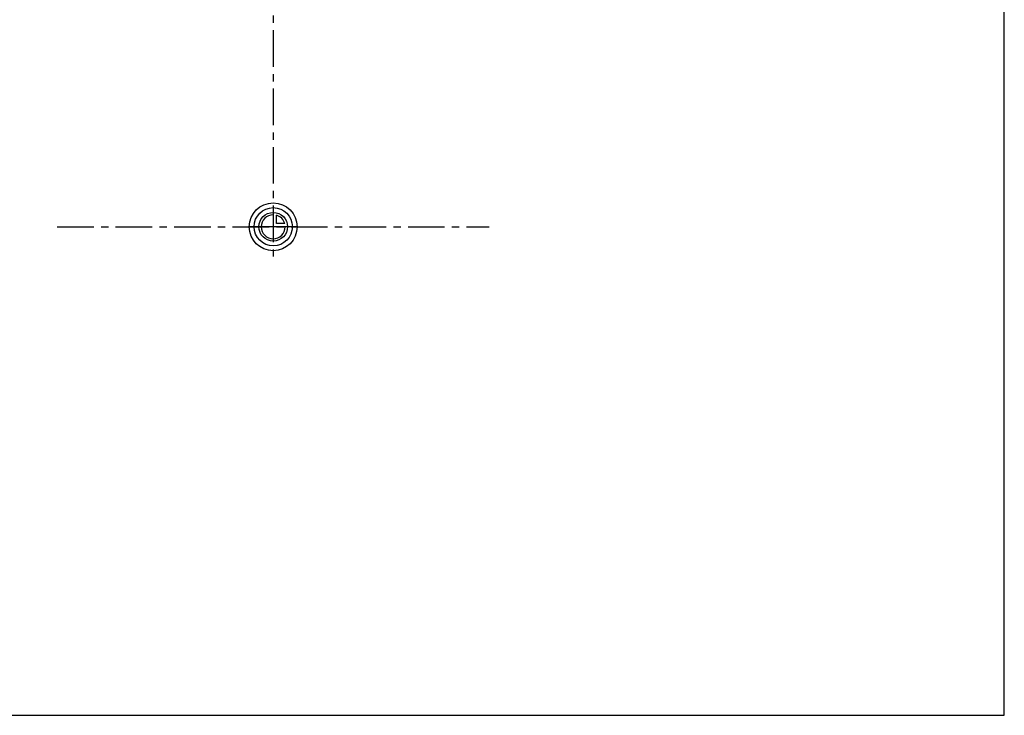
# Model space of a CAD drawing. Header units: millimetres. Extents: x 0 to 1000, y 0 to 1000.
# Tile 1 of 3: x 341 to 1000, y 0 to 466. Entities that reach past the tile are written whole.
import ezdxf

# ---------------------------------------------------------------- set-up
doc = ezdxf.new("R2010")
doc.units = ezdxf.units.MM
doc.header["$LTSCALE"] = 65.185185
doc.linetypes.add('CENTER', pattern=[0.6, 0.375, -0.075, 0.075, -0.075])
doc.layers.get('0').update_dxf_attribs({"linetype": 'CONTINUOUS'})
for name, color, linetype in [('ACHSEN_S', 7, 'CONTINUOUS'), ('KOERPER', 7, 'CONTINUOUS'), ('KURVEN', 7, 'CONTINUOUS')]:
    doc.layers.add(name, color=color, linetype=linetype)

msp = doc.modelspace()

# ---------------------------------------------------------------- linework, layer by layer
at = {"color": 7, "linetype": 'Continuous'}
for p, q in [((1000, 0), (1000, 1000)), ((0, 0), (1000, 0))]:
    msp.add_line(p, q, dxfattribs=at)
at = {"layer": 'ACHSEN_S', "color": 2, "linetype": 'CENTER'}
msp.add_line((511, 693.22), (511, 306.78), dxfattribs=at)
at = {"layer": 'KOERPER', "color": 2, "linetype": 'CENTER'}
msp.add_line((366.5, 327), (655.5, 327), dxfattribs=at)
at = {"layer": 'KURVEN', "color": 40, "linetype": 'Continuous'}
for p, q in [((511, 336.6), (511, 327)), ((513.2, 329.2), (513.2, 334.69)), ((527, 327), (495, 327)), ((518.69, 329.2), (513.2, 329.2))]:
    msp.add_line(p, q, dxfattribs=at)
for radius in [16, 12.8, 9.6]:
    msp.add_circle((511, 327), radius, dxfattribs=at)
for start, end in [(90, 360), (15.96201, 74.03799)]:
    msp.add_arc((511, 327), 8, start, end, dxfattribs=at)

doc.saveas('drawing.dxf')
